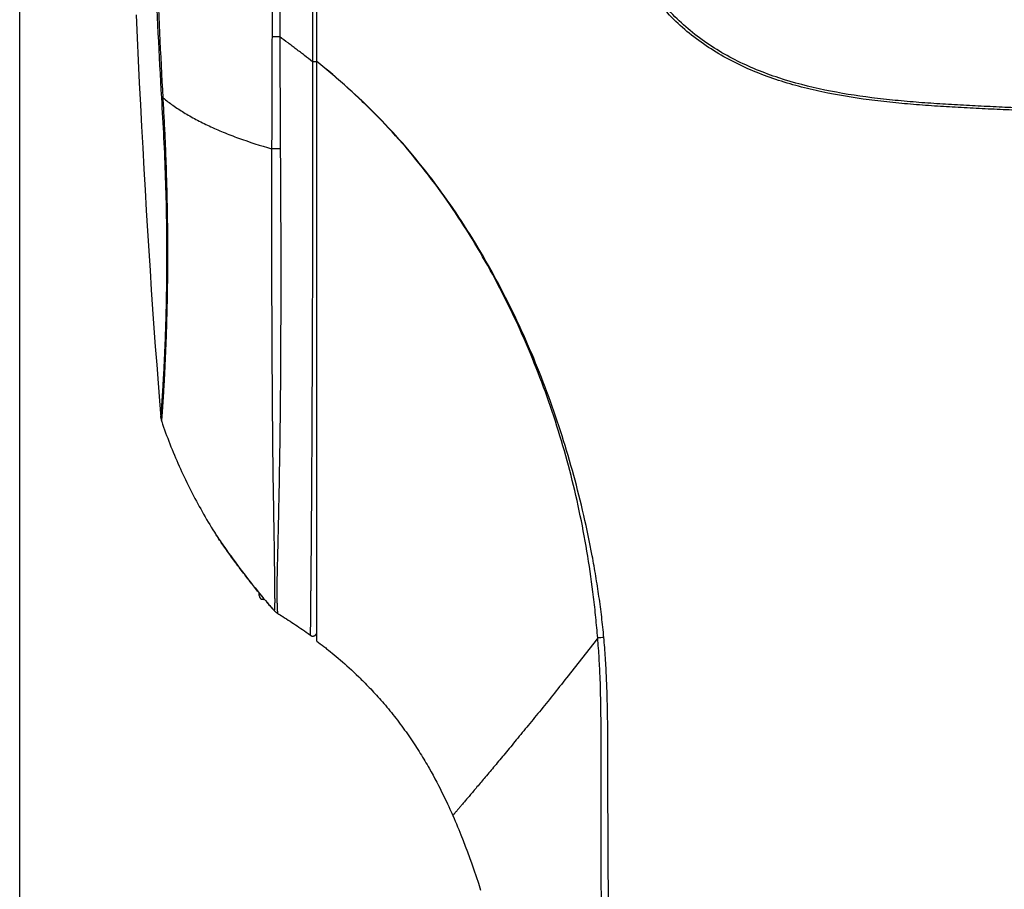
# Model space of a CAD drawing. Header units: millimetres. Extents: x 5828 to 6704, y 123 to 421.
# Tile 217 of 256: x 6445.54 to 6451.51, y 259.56 to 264.83. Entities that reach past the tile are written whole.
import ezdxf

# ---------------------------------------------------------------- set-up
doc = ezdxf.new("R2010")
doc.units = ezdxf.units.MM
doc.layers.add('外形图', color=7, linetype='Continuous')
doc.layers.add('尺寸标注', color=7, linetype='Continuous')
doc.styles.add('微软雅黑', font='msyh.ttc', dxfattribs={"height": 1.5})
doc.dimstyles.new('尺寸标注_1_20比例', dxfattribs={"dimtxt": 1.5, "dimasz": 1.25, "dimexe": 0.5, "dimexo": 0.4, "dimgap": 0.5, "dimtad": 1, "dimdec": 1, "dimlfac": 20, "dimdsep": 46, "dimtxsty": '微软雅黑', "dimcen": 0.09, "dimadec": 0, "dimazin": 0, "dimtp": 0.01, "dimtm": 0.01, "dimtfac": 1, "dimtdec": 1, "dimtofl": 0, "dimtmove": 0, "dimatfit": 3, "dimfxl": 1, "dimtolj": 1, "dimarcsym": 0})

# ---------------------------------------------------------------- blocks, each defined once
blk = doc.blocks.new('*D1095')
at = {"layer": 'Defpoints', "color": 0}
for p in [(6458.6099, 287.4405), (6445.5413, 244.9578), (6458.6099, 244.9009)]:
    blk.add_point(p, dxfattribs=at)
at = {"layer": '尺寸标注', "color": 0, "lineweight": -2}
for p, q in [((6445.5413, 245.3578), (6445.5413, 287.9405)), ((6458.6099, 245.3009), (6458.6099, 287.9405)), ((6446.7913, 287.4405), (6457.3599, 287.4405))]:
    blk.add_line(p, q, dxfattribs=at)
at = {"layer": '尺寸标注', "color": 0}
for points in [[(6446.7913, 287.6488), (6446.7913, 287.2322), (6445.5413, 287.4405)], [(6457.3599, 287.2322), (6457.3599, 287.6488), (6458.6099, 287.4405)]]:
    blk.add_solid(points, dxfattribs=at)
at = {"layer": '尺寸标注', "color": 0, "insert": (6451.8537, 288.7121), "char_height": 1.5, "attachment_point": 5, "style": '微软雅黑'}
blk.add_mtext('\\A1;{\\fAlibaba PuHuiTi 3.0 55 Regular|b0|i0|c134|p18;260}', dxfattribs=at)

msp = doc.modelspace()

# ---------------------------------------------------------------- linework, layer by layer
at = {"layer": '外形图', "linetype": 'ByBlock'}
for p, q in [((6447.3416, 261.0672), (6447.3416, 276.4787)), ((6446.3962, 262.4224), (6446.3963, 262.4218)), ((6446.3963, 262.4218), (6446.3963, 262.4211)), ((6446.3963, 262.4211), (6446.3964, 262.4205)), ((6446.3964, 262.4205), (6446.3965, 262.4198)), ((6446.3965, 262.4198), (6446.3966, 262.4191)), ((6446.3966, 262.4191), (6446.3967, 262.4184)), ((6446.3967, 262.4184), (6446.3968, 262.4176)), ((6446.3968, 262.4176), (6446.3969, 262.4168)), ((6446.3969, 262.4168), (6446.397, 262.4159)), ((6446.7271, 261.7176), (6446.7286, 261.7153)), ((6446.7286, 261.7153), (6446.7309, 261.7118)), ((6446.7309, 261.7118), (6446.7334, 261.708)), ((6446.7334, 261.708), (6446.7368, 261.7027)), ((6446.7368, 261.7027), (6446.7415, 261.6957)), ((6446.7415, 261.6957), (6446.7477, 261.6865)), ((6446.7477, 261.6865), (6446.7546, 261.6763)), ((6446.7546, 261.6763), (6446.7623, 261.665)), ((6446.7623, 261.665), (6446.7723, 261.6506)), ((6446.7723, 261.6506), (6446.7833, 261.6347)), ((6446.7833, 261.6347), (6446.7955, 261.6175)), ((6446.7955, 261.6175), (6446.807, 261.6013)), ((6446.807, 261.6013), (6446.8193, 261.5842)), ((6446.8193, 261.5842), (6446.8324, 261.5662)), ((6446.8324, 261.5662), (6446.8463, 261.5473)), ((6446.8463, 261.5473), (6446.8607, 261.5279)), ((6446.8607, 261.5279), (6446.8755, 261.508)), ((6446.8755, 261.508), (6446.8908, 261.4878)), ((6446.8908, 261.4878), (6446.9062, 261.4677)), ((6446.9062, 261.4677), (6446.9217, 261.4476)), ((6446.9217, 261.4476), (6446.9371, 261.4279)), ((6446.9371, 261.4279), (6446.9522, 261.4087)), ((6446.9522, 261.4087), (6446.9669, 261.3902)), ((6446.9669, 261.3902), (6446.9811, 261.3726)), ((6446.9811, 261.3726), (6446.9945, 261.3561)), ((6446.9916, 261.3443), (6446.9916, 261.3596)), ((6446.9945, 261.3561), (6447.0072, 261.3406)), ((6447.0072, 261.3406), (6447.019, 261.3264)), ((6447.0166, 261.3193), (6447.0166, 261.3292)), ((6447.0249, 261.3193), (6447.0166, 261.3193)), ((6447.019, 261.3264), (6447.0298, 261.3134)), ((6447.0298, 261.3134), (6447.0397, 261.3017)), ((6447.0397, 261.3017), (6447.0487, 261.2912)), ((6447.0487, 261.2912), (6447.0556, 261.2832)), ((6447.0556, 261.2832), (6447.0618, 261.2761)), ((6447.0618, 261.2761), (6447.0664, 261.2708)), ((6447.0664, 261.2708), (6447.0706, 261.266)), ((6447.0706, 261.266), (6447.0737, 261.2626)), ((6447.0737, 261.2626), (6447.0765, 261.2595)), ((6447.0765, 261.2595), (6447.0817, 261.2538)), ((6447.1043, 261.2354), (6447.1116, 261.231)), ((6447.1116, 261.231), (6447.1195, 261.2263)), ((6447.1195, 261.2263), (6447.1272, 261.2215)), ((6447.1272, 261.2215), (6447.1349, 261.2167)), ((6447.1349, 261.2167), (6447.1462, 261.2097)), ((6447.1462, 261.2097), (6447.1573, 261.2026)), ((6447.1573, 261.2026), (6447.1683, 261.1955)), ((6447.1683, 261.1955), (6447.1791, 261.1885)), ((6447.1791, 261.1885), (6447.1899, 261.1813)), ((6447.1899, 261.1813), (6447.2006, 261.1742)), ((6447.2006, 261.1742), (6447.2113, 261.167)), ((6447.2113, 261.167), (6447.222, 261.1597)), ((6447.222, 261.1597), (6447.2327, 261.1523)), ((6447.2327, 261.1523), (6447.2435, 261.1448)), ((6447.2435, 261.1448), (6447.2544, 261.1371)), ((6447.2544, 261.1371), (6447.2654, 261.1293)), ((6447.2654, 261.1293), (6447.2765, 261.1214)), ((6447.2765, 261.1214), (6447.2878, 261.1132)), ((6447.2878, 261.1132), (6447.3018, 261.103)), ((6447.3418, 261.0669), (6447.3509, 261.0601)), ((6447.3509, 261.0601), (6447.3616, 261.0519)), ((6447.3616, 261.0519), (6447.3725, 261.0435)), ((6447.3725, 261.0435), (6447.3835, 261.035)), ((6447.4003, 261.0218), (6447.4117, 261.0128)), ((6447.4117, 261.0128), (6447.4232, 261.0035)), ((6447.4232, 261.0035), (6447.4349, 260.9939)), ((6447.4349, 260.9939), (6447.4468, 260.9841)), ((6447.4468, 260.9841), (6447.4589, 260.974)), ((6447.4589, 260.974), (6447.4713, 260.9636)), ((6447.4713, 260.9636), (6447.4839, 260.9528)), ((6447.4839, 260.9528), (6447.4967, 260.9417)), ((6447.4967, 260.9417), (6447.5098, 260.9301)), ((6447.5098, 260.9301), (6447.5232, 260.9182)), ((6447.5232, 260.9182), (6447.5369, 260.9058)), ((6447.5369, 260.9058), (6447.5509, 260.893)), ((6447.5509, 260.893), (6447.5652, 260.8796)), ((6447.5652, 260.8796), (6447.5799, 260.8656)), ((6448.0211, 260.297), (6448.0332, 260.2754)), ((6448.0332, 260.2754), (6448.045, 260.2542)), ((6448.045, 260.2542), (6448.0562, 260.2333)), ((6448.0562, 260.2333), (6448.0671, 260.2129)), ((6448.0671, 260.2129), (6448.0775, 260.193)), ((6448.0775, 260.193), (6448.0875, 260.1734)), ((6448.0875, 260.1734), (6448.0972, 260.1543)), ((6448.0972, 260.1543), (6448.1064, 260.1357)), ((6448.1064, 260.1357), (6448.1153, 260.1174)), ((6448.1153, 260.1174), (6448.1238, 260.0997)), ((6448.1238, 260.0997), (6448.132, 260.0824)), ((6448.132, 260.0824), (6448.1398, 260.0655)), ((6448.1398, 260.0655), (6448.1473, 260.0492)), ((6448.158, 260.0254), (6448.1647, 260.0104)), ((6448.2141, 259.8929), (6448.2273, 259.8595)), ((6448.2273, 259.8595), (6448.2403, 259.8257)), ((6448.2403, 259.8257), (6448.2534, 259.7912)), ((6448.2534, 259.7912), (6448.2664, 259.7556)), ((6448.2664, 259.7556), (6448.2796, 259.7187)), ((6448.2796, 259.7187), (6448.2929, 259.6805)), ((6448.2929, 259.6805), (6448.3062, 259.6409)), ((6448.3062, 259.6409), (6448.3197, 259.6)), ((6448.3197, 259.6), (6448.3331, 259.558))]:
    msp.add_line(p, q, dxfattribs=at)
for points in [[(6446.247, 264.8638), (6446.2532, 264.7248), (6446.2596, 264.5877), (6446.266, 264.4523), (6446.2727, 264.3187), (6446.2795, 264.187), (6446.2864, 264.057), (6446.2934, 263.9287), (6446.3006, 263.8023), (6446.308, 263.6776), (6446.3154, 263.5547), (6446.323, 263.4335), (6446.3307, 263.314), (6446.3386, 263.1962), (6446.3465, 263.08), (6446.3546, 262.9654), (6446.3628, 262.8525), (6446.3711, 262.7413), (6446.3795, 262.6317), (6446.388, 262.5237), (6446.3962, 262.4224)], [(6446.397, 262.4159), (6446.3971, 262.4155), (6446.3971, 262.415), (6446.3972, 262.4145), (6446.3973, 262.4141), (6446.3974, 262.4136), (6446.3975, 262.413), (6446.3976, 262.4125), (6446.3977, 262.412), (6446.3978, 262.4114), (6446.3979, 262.4108), (6446.398, 262.4102), (6446.3982, 262.4096), (6446.3983, 262.4089), (6446.3985, 262.4082), (6446.3986, 262.4075), (6446.3988, 262.4068), (6446.399, 262.4061), (6446.3992, 262.4053), (6446.3994, 262.4045), (6446.3996, 262.4036), (6446.3999, 262.4028), (6446.4001, 262.4019), (6446.4004, 262.401), (6446.4007, 262.4), (6446.401, 262.399), (6446.4013, 262.3983)], [(6446.4013, 262.3983), (6446.4069, 262.382), (6446.4129, 262.3649), (6446.419, 262.3479), (6446.4252, 262.3308), (6446.4315, 262.3138), (6446.4379, 262.2968), (6446.4444, 262.2799), (6446.451, 262.263), (6446.4577, 262.2461), (6446.4645, 262.2293), (6446.4714, 262.2124), (6446.4784, 262.1957), (6446.4854, 262.1789), (6446.4926, 262.1622), (6446.4998, 262.1456), (6446.5072, 262.1289), (6446.5147, 262.1123), (6446.5222, 262.0958), (6446.5298, 262.0793), (6446.5376, 262.0628), (6446.5454, 262.0464), (6446.5533, 262.03), (6446.5613, 262.0136), (6446.5694, 261.9973), (6446.5776, 261.9811), (6446.5859, 261.9648), (6446.5943, 261.9487), (6446.6027, 261.9325), (6446.6113, 261.9165), (6446.6199, 261.9004), (6446.6287, 261.8845), (6446.6375, 261.8685), (6446.6464, 261.8526), (6446.6555, 261.8368), (6446.6646, 261.821), (6446.6737, 261.8053), (6446.683, 261.7896), (6446.6924, 261.7739), (6446.7018, 261.7583), (6446.7114, 261.7428), (6446.721, 261.7273), (6446.7271, 261.7176)], [(6447.0817, 261.2538), (6447.0823, 261.2531), (6447.0831, 261.2523), (6447.0838, 261.2516), (6447.0846, 261.2508), (6447.0853, 261.25), (6447.0861, 261.2493), (6447.0869, 261.2485), (6447.0878, 261.2477), (6447.0886, 261.247), (6447.0894, 261.2462), (6447.0903, 261.2455), (6447.0912, 261.2447), (6447.0921, 261.244), (6447.093, 261.2432), (6447.094, 261.2425), (6447.0949, 261.2417), (6447.0959, 261.241), (6447.0969, 261.2403), (6447.0979, 261.2396), (6447.0989, 261.2388), (6447.1, 261.2381), (6447.101, 261.2375), (6447.1021, 261.2368), (6447.1032, 261.2361), (6447.1043, 261.2354)], [(6447.3019, 261.1029), (6447.3023, 261.1026), (6447.3027, 261.1024), (6447.3031, 261.1021), (6447.3035, 261.1019), (6447.3039, 261.1016), (6447.3043, 261.1014), (6447.3047, 261.1012), (6447.3051, 261.1009), (6447.3055, 261.1007), (6447.306, 261.1005), (6447.3064, 261.1003), (6447.3068, 261.1001), (6447.3072, 261.1), (6447.3077, 261.0998), (6447.3081, 261.0996), (6447.3086, 261.0995), (6447.309, 261.0993), (6447.3095, 261.0992), (6447.3099, 261.099), (6447.3104, 261.0989), (6447.3108, 261.0988), (6447.3113, 261.0987), (6447.3117, 261.0986), (6447.3122, 261.0985), (6447.3127, 261.0984), (6447.3131, 261.0984), (6447.3136, 261.0983), (6447.3141, 261.0983), (6447.3145, 261.0982), (6447.315, 261.0982), (6447.3155, 261.0981), (6447.3159, 261.0981), (6447.3164, 261.0981), (6447.3169, 261.0981), (6447.3174, 261.0981), (6447.3178, 261.0981), (6447.3183, 261.0982), (6447.3188, 261.0982), (6447.3192, 261.0983), (6447.3197, 261.0983), (6447.3202, 261.0984), (6447.3206, 261.0984), (6447.3211, 261.0985), (6447.3216, 261.0986), (6447.322, 261.0987), (6447.3225, 261.0988), (6447.3229, 261.0989), (6447.3234, 261.099), (6447.3238, 261.0992), (6447.3243, 261.0993), (6447.3247, 261.0995), (6447.3252, 261.0996), (6447.3256, 261.0998), (6447.326, 261.1), (6447.3265, 261.1001), (6447.3269, 261.1003), (6447.3273, 261.1005), (6447.3278, 261.1007), (6447.3282, 261.1009), (6447.3286, 261.1012), (6447.329, 261.1014), (6447.3294, 261.1016), (6447.3298, 261.1019), (6447.3302, 261.1021), (6447.3306, 261.1024), (6447.331, 261.1026), (6447.3314, 261.1029), (6447.3318, 261.1032), (6447.3321, 261.1035), (6447.3325, 261.1038), (6447.3329, 261.1041), (6447.3332, 261.1044), (6447.3336, 261.1047), (6447.3339, 261.105), (6447.3342, 261.1054), (6447.3346, 261.1057), (6447.3349, 261.106), (6447.3352, 261.1064), (6447.3355, 261.1067), (6447.3358, 261.1071), (6447.3361, 261.1075), (6447.3364, 261.1078), (6447.3367, 261.1082), (6447.337, 261.1086), (6447.3373, 261.109), (6447.3375, 261.1094), (6447.3378, 261.1097), (6447.338, 261.1101), (6447.3383, 261.1106), (6447.3385, 261.111), (6447.3387, 261.1114), (6447.3389, 261.1118), (6447.3391, 261.1122), (6447.3393, 261.1126), (6447.3395, 261.1131), (6447.3397, 261.1135), (6447.3399, 261.1139), (6447.3401, 261.1144), (6447.3402, 261.1148), (6447.3404, 261.1153), (6447.3405, 261.1157), (6447.3407, 261.1162), (6447.3408, 261.1166), (6447.3409, 261.1171), (6447.341, 261.1175), (6447.3411, 261.118), (6447.3412, 261.1184), (6447.3413, 261.1189), (6447.3414, 261.1194), (6447.3414, 261.1198), (6447.3415, 261.1203), (6447.3415, 261.1208), (6447.3416, 261.1212), (6447.3416, 261.1217), (6447.3416, 261.1222), (6447.3416, 261.1226), (6447.3416, 261.1231)], [(6447.3835, 261.035), (6447.3947, 261.0263), (6447.4003, 261.0218)], [(6447.5799, 260.8656), (6447.595, 260.8511), (6447.6026, 260.8436), (6447.6104, 260.836), (6447.6183, 260.8282), (6447.6262, 260.8202), (6447.6343, 260.812), (6447.6425, 260.8037), (6447.6507, 260.7952), (6447.659, 260.7865), (6447.6675, 260.7776), (6447.676, 260.7685), (6447.6846, 260.7592), (6447.6933, 260.7498), (6447.7021, 260.7401), (6447.7109, 260.7303), (6447.7199, 260.7203), (6447.7288, 260.7101), (6447.7379, 260.6997), (6447.7469, 260.6892), (6447.7561, 260.6785), (6447.7652, 260.6676), (6447.7743, 260.6566), (6447.7834, 260.6455), (6447.7926, 260.6342), (6447.8017, 260.6228), (6447.8107, 260.6113), (6447.8198, 260.5998), (6447.8288, 260.5881), (6447.8377, 260.5764), (6447.8465, 260.5646), (6447.8553, 260.5527), (6447.864, 260.5408), (6447.8726, 260.5289), (6447.8812, 260.517), (6447.8896, 260.5051), (6447.8979, 260.4931), (6447.9061, 260.4812), (6447.9142, 260.4693), (6447.9222, 260.4574), (6447.93, 260.4456), (6447.9378, 260.4338), (6447.9454, 260.422), (6447.9529, 260.4103), (6447.9603, 260.3986), (6447.9675, 260.387), (6447.9746, 260.3755), (6447.9816, 260.364), (6447.9885, 260.3526), (6447.9953, 260.3413), (6448.0019, 260.3301), (6448.0084, 260.319), (6448.0148, 260.3079), (6448.0211, 260.297)], [(6448.1473, 260.0492), (6448.1545, 260.0332), (6448.158, 260.0254)], [(6448.1648, 260.0103), (6448.1721, 259.9934), (6448.1795, 259.9764), (6448.1866, 259.9596), (6448.1936, 259.9429), (6448.2005, 259.9262), (6448.2073, 259.9096), (6448.2141, 259.8929)]]:
    msp.add_lwpolyline(points, dxfattribs=at)
for centre, radius, start, end in [((6447.0166, 261.3443), 0.025, 180, 270), ((6449.7223, 253.8886), 7.23, 95.102, 95.3964)]:
    msp.add_arc(centre, radius, start, end, dxfattribs=at)
for points, knots in [([(6447.0689, 276.4455), (6447.0689, 276.4259), (6447.0689, 276.3683), (6447.0688, 276.2849), (6447.0684, 276.1909), (6447.0679, 276.0625), (6447.0674, 275.9178), (6447.0672, 275.7573), (6447.067, 275.5678), (6447.0667, 275.307), (6447.0662, 274.9689), (6447.0661, 274.6678), (6447.0665, 274.4139), (6447.0669, 274.2157), (6447.0672, 274.0136), (6447.0669, 273.8432), (6447.0665, 273.7057), (6447.066, 273.5671), (6447.0657, 273.4282), (6447.066, 273.2893), (6447.0665, 273.1851), (6447.067, 273.0811), (6447.0671, 272.9432), (6447.0663, 272.8059), (6447.0667, 272.6689), (6447.0675, 272.5665), (6447.0684, 272.4641), (6447.0689, 272.3617), (6447.0689, 272.2593), (6447.0683, 272.1227), (6447.0674, 271.9861), (6447.067, 271.8495), (6447.0671, 271.713), (6447.0676, 271.5764), (6447.068, 271.4398), (6447.0683, 271.3031), (6447.0682, 271.1323), (6447.0678, 270.9272), (6447.0674, 270.7221), (6447.0673, 270.4485), (6447.0679, 270.1749), (6447.0685, 269.901), (6447.0689, 269.627), (6447.0691, 269.3528), (6447.0691, 269.0785), (6447.0692, 268.8039), (6447.0694, 268.4605), (6447.0697, 268.0479), (6447.0697, 267.635), (6447.0693, 267.2215), (6447.0691, 266.8767), (6447.0691, 266.6006), (6447.0694, 266.3241), (6447.07, 265.9783), (6447.0705, 265.5629), (6447.0703, 265.1471), (6447.0698, 264.8697), (6447.0696, 264.731)], [0, 0, 0, 0, 0.005017, 0.014769, 0.021364, 0.029067, 0.04765, 0.058441, 0.070164, 0.096179, 0.125219, 0.15676, 0.173293, 0.190236, 0.207512, 0.225041, 0.233875, 0.242741, 0.26053, 0.269434, 0.278331, 0.28721, 0.296058, 0.313641, 0.322391, 0.331132, 0.339872, 0.348614, 0.357358, 0.366103, 0.383591, 0.392334, 0.401077, 0.418566, 0.427313, 0.436062, 0.453562, 0.471065, 0.488572, 0.506084, 0.541129, 0.558662, 0.576204, 0.611311, 0.628877, 0.646452, 0.681628, 0.716841, 0.752093, 0.787386, 0.82272, 0.840404, 0.858098, 0.893517, 0.928976, 0.964472, 1, 1, 1, 1]), ([(6447.1184, 276.4627), (6447.1184, 276.4552), (6447.1185, 276.4356), (6447.1187, 276.3781), (6447.119, 276.3023), (6447.1192, 276.2086), (6447.1194, 276.0806), (6447.1197, 275.8906), (6447.1206, 275.6291), (6447.1214, 275.3267), (6447.1218, 274.9889), (6447.1223, 274.6879), (6447.1229, 274.434), (6447.1233, 274.2356), (6447.1236, 274.0333), (6447.1232, 273.828), (6447.1223, 273.6206), (6447.1216, 273.4469), (6447.1216, 273.3076), (6447.1218, 273.2032), (6447.122, 273.0989), (6447.1219, 272.995), (6447.1213, 272.8915), (6447.1206, 272.7884), (6447.1205, 272.6856), (6447.1209, 272.583), (6447.1216, 272.4803), (6447.1221, 272.3777), (6447.122, 272.2751), (6447.1214, 272.1382), (6447.1204, 272.0013), (6447.1198, 271.8644), (6447.1197, 271.7275), (6447.12, 271.5906), (6447.1203, 271.4537), (6447.1205, 271.3168), (6447.1204, 271.1455), (6447.1197, 270.94), (6447.1192, 270.7345), (6447.119, 270.5289), (6447.1191, 270.3232), (6447.1194, 270.0488), (6447.1197, 269.7055), (6447.1195, 269.2933), (6447.1191, 268.8808), (6447.1188, 268.4678), (6447.1185, 268.0544), (6447.1179, 267.6405), (6447.1169, 267.2262), (6447.1162, 266.8806), (6447.1159, 266.6038), (6447.1158, 266.3268), (6447.1161, 265.9801), (6447.1165, 265.5638), (6447.1164, 265.147), (6447.1163, 264.869), (6447.1163, 264.7299)], [0, 0, 0, 0, 0.001908, 0.00501, 0.014723, 0.021288, 0.028955, 0.047455, 0.06988, 0.09581, 0.124774, 0.156259, 0.172773, 0.189703, 0.206972, 0.2245, 0.242204, 0.260003, 0.268914, 0.277819, 0.286708, 0.295567, 0.304389, 0.313173, 0.32193, 0.330677, 0.339421, 0.348168, 0.356918, 0.365669, 0.38317, 0.391919, 0.400668, 0.418169, 0.426922, 0.435676, 0.453188, 0.470704, 0.488224, 0.505748, 0.523279, 0.540816, 0.575915, 0.611044, 0.646207, 0.681405, 0.716641, 0.751915, 0.78723, 0.822588, 0.840283, 0.857989, 0.893434, 0.928919, 0.964443, 1, 1, 1, 1]), ([(6447.315, 276.476), (6447.315, 276.456), (6447.315, 276.3971), (6447.3151, 276.2814), (6447.3151, 276.1119), (6447.3152, 275.7884), (6447.3152, 275.2811), (6447.3153, 274.5766), (6447.3153, 273.9242), (6447.3153, 273.4419), (6447.3153, 273.1605), (6447.3153, 272.8809), (6447.3152, 272.5332), (6447.3152, 272.117), (6447.3152, 271.7011), (6447.3151, 271.1462), (6447.315, 270.4521), (6447.3149, 269.3391), (6447.3148, 267.9437), (6447.3146, 266.2637), (6447.3146, 265.1411), (6447.3146, 264.5786)], [0, 0, 0, 0, 0.005054, 0.014844, 0.029176, 0.047796, 0.096414, 0.157092, 0.22544, 0.260921, 0.278704, 0.2964, 0.331428, 0.36638, 0.401334, 0.436301, 0.506289, 0.576374, 0.716945, 0.858146, 1, 1, 1, 1]), ([(6446.4018, 264.3605), (6446.3869, 264.6213), (6446.3673, 265.0126), (6446.3459, 265.5344), (6446.3274, 266.0557), (6446.3093, 266.7067), (6446.2955, 267.487), (6446.2901, 268.1362), (6446.2892, 268.6548), (6446.2904, 269.172), (6446.2949, 269.6885), (6446.3035, 270.2041), (6446.312, 270.5897), (6446.3226, 270.9746), (6446.3331, 271.2949), (6446.3428, 271.5507), (6446.3507, 271.7422), (6446.3594, 271.9334), (6446.3685, 272.1244), (6446.3781, 272.3154), (6446.3867, 272.4743), (6446.3941, 272.6012), (6446.3999, 272.6962), (6446.4059, 272.7912), (6446.4118, 272.8866), (6446.4172, 272.9826), (6446.4219, 273.0793), (6446.4258, 273.1766), (6446.4301, 273.307), (6446.4337, 273.47), (6446.4354, 273.6647), (6446.4343, 273.8572), (6446.4295, 274.1048), (6446.4207, 274.3443), (6446.4085, 274.5739), (6446.3985, 274.733), (6446.3879, 274.8814), (6446.3771, 275.0181), (6446.3665, 275.1422), (6446.3566, 275.2527), (6446.3489, 275.336), (6446.3434, 275.3952), (6446.3398, 275.4338), (6446.3365, 275.4684), (6446.3337, 275.499), (6446.3313, 275.5255), (6446.3293, 275.5479), (6446.3279, 275.5662), (6446.327, 275.5788), (6446.3265, 275.5867), (6446.3263, 275.5911), (6446.3262, 275.5945), (6446.3263, 275.5963), (6446.3263, 275.5971)], [0, 0, 0, 0, 0.069696, 0.104517, 0.139319, 0.20885, 0.278253, 0.3475, 0.382064, 0.416588, 0.485494, 0.519856, 0.554152, 0.588391, 0.622576, 0.63964, 0.656677, 0.673692, 0.6907, 0.707709, 0.724694, 0.733164, 0.74162, 0.750078, 0.758566, 0.767114, 0.775727, 0.784393, 0.793093, 0.810525, 0.827889, 0.845047, 0.86186, 0.893954, 0.908994, 0.923201, 0.936467, 0.948691, 0.95979, 0.969685, 0.978296, 0.982095, 0.985544, 0.988638, 0.991373, 0.993743, 0.995744, 0.997373, 0.998626, 0.999112, 0.999502, 0.999799, 1, 1, 1, 1]), ([(6446.4104, 264.3603), (6446.396, 264.6231), (6446.3771, 265.0175), (6446.3563, 265.5433), (6446.3382, 266.0686), (6446.3205, 266.7247), (6446.3067, 267.5111), (6446.3012, 268.1654), (6446.3001, 268.6881), (6446.3012, 269.2095), (6446.3055, 269.7301), (6446.314, 270.2498), (6446.3224, 270.6386), (6446.3312, 270.9621), (6446.3393, 271.2205), (6446.346, 271.4141), (6446.3533, 271.6073), (6446.3613, 271.8003), (6446.37, 271.9931), (6446.3791, 272.1858), (6446.3887, 272.3783), (6446.3974, 272.5385), (6446.405, 272.6664), (6446.4109, 272.7622), (6446.4167, 272.8584), (6446.422, 272.9551), (6446.4268, 273.0524), (6446.4321, 273.1833), (6446.437, 273.3476), (6446.4404, 273.5445), (6446.4413, 273.8032), (6446.4372, 274.0572), (6446.429, 274.3045), (6446.4213, 274.4803), (6446.4125, 274.6477), (6446.4028, 274.8055), (6446.3927, 274.9523), (6446.3825, 275.0871), (6446.3727, 275.209), (6446.3649, 275.302), (6446.3591, 275.3692), (6446.3552, 275.414), (6446.3517, 275.4549), (6446.3485, 275.4917), (6446.3456, 275.5246), (6446.3432, 275.5533), (6446.3415, 275.5746), (6446.3404, 275.5895), (6446.3397, 275.5992), (6446.3391, 275.6078), (6446.3386, 275.6153), (6446.3382, 275.6217), (6446.338, 275.6271), (6446.3378, 275.6314), (6446.3378, 275.6344), (6446.3378, 275.6362), (6446.3379, 275.6371), (6446.338, 275.6378), (6446.3381, 275.6381), (6446.3381, 275.6382)], [0, 0, 0, 0, 0.069978, 0.104941, 0.139884, 0.209701, 0.279394, 0.348935, 0.383648, 0.418322, 0.48753, 0.522043, 0.556491, 0.590884, 0.608062, 0.625223, 0.642362, 0.659474, 0.676569, 0.693662, 0.710752, 0.727802, 0.736305, 0.744805, 0.753328, 0.761905, 0.770545, 0.779242, 0.796725, 0.814222, 0.831604, 0.865483, 0.881735, 0.897369, 0.912265, 0.926304, 0.939376, 0.951384, 0.962243, 0.97187, 0.976195, 0.980181, 0.983819, 0.9871, 0.99002, 0.992573, 0.994756, 0.995706, 0.996563, 0.997326, 0.997994, 0.998566, 0.999044, 0.999426, 0.999713, 0.99982, 0.999903, 0.999963, 1, 1, 1, 1]), ([(6453.5766, 264.2109), (6453.4802, 264.2143), (6453.2873, 264.221), (6452.998, 264.2307), (6452.7086, 264.2405), (6452.4193, 264.2509), (6452.1301, 264.2621), (6451.889, 264.2718), (6451.6962, 264.2798), (6451.5516, 264.286), (6451.407, 264.2926), (6451.2624, 264.2998), (6451.1179, 264.3083), (6450.9735, 264.3185), (6450.8293, 264.3314), (6450.6376, 264.3532), (6450.4469, 264.3842), (6450.2591, 264.4289), (6450.1203, 264.4705), (6449.9846, 264.5212), (6449.8532, 264.5823), (6449.7277, 264.6547), (6449.6096, 264.7388), (6449.5007, 264.8345), (6449.4021, 264.9407), (6449.3145, 265.056), (6449.238, 265.1789), (6449.1722, 265.3078), (6449.1163, 265.4411), (6449.0687, 265.5775), (6449.0281, 265.716), (6448.9931, 265.856), (6448.9626, 265.9969), (6448.9363, 266.1386), (6448.9061, 266.3283), (6448.8771, 266.5664), (6448.8536, 266.8531), (6448.841, 267.0923), (6448.8341, 267.2837), (6448.8303, 267.4272), (6448.8279, 267.5706), (6448.8269, 267.714), (6448.827, 267.8573), (6448.8275, 267.9767), (6448.8279, 268.0722), (6448.8283, 268.1438), (6448.8291, 268.2154), (6448.8303, 268.287), (6448.8315, 268.3585), (6448.8323, 268.4301), (6448.8324, 268.4897), (6448.8327, 268.5374), (6448.8332, 268.5731), (6448.834, 268.6089), (6448.8346, 268.6446), (6448.8348, 268.6803), (6448.8342, 268.7161), (6448.8325, 268.7518), (6448.83, 268.7875), (6448.827, 268.8231), (6448.824, 268.8587), (6448.8214, 268.8944), (6448.8185, 268.9419), (6448.8164, 268.9895), (6448.8144, 269.0371), (6448.8124, 269.0847), (6448.8099, 269.1442), (6448.8073, 269.2155), (6448.8053, 269.2869), (6448.8038, 269.3583), (6448.8024, 269.4534), (6448.8014, 269.5486), (6448.8009, 269.6437), (6448.8008, 269.6913), (6448.8008, 269.715)], [0, 0, 0, 0, 0.031385, 0.062769, 0.094154, 0.125538, 0.156921, 0.188305, 0.203997, 0.219688, 0.23538, 0.251071, 0.266763, 0.282454, 0.298146, 0.313838, 0.345215, 0.360908, 0.3766, 0.392292, 0.407984, 0.423674, 0.439363, 0.455049, 0.470732, 0.486411, 0.502084, 0.517751, 0.53341, 0.549063, 0.564708, 0.580346, 0.595977, 0.6116, 0.627215, 0.658423, 0.689602, 0.720754, 0.736319, 0.751878, 0.76743, 0.782976, 0.798514, 0.814047, 0.82181, 0.829572, 0.837333, 0.845092, 0.852849, 0.860605, 0.868359, 0.872236, 0.876112, 0.879988, 0.883864, 0.887739, 0.891614, 0.89549, 0.899366, 0.903242, 0.907117, 0.910992, 0.914867, 0.922614, 0.926487, 0.930359, 0.938103, 0.945846, 0.953586, 0.961325, 0.969063, 0.984534, 0.992268, 1, 1, 1, 1]), ([(6453.5766, 264.2263), (6453.4808, 264.2297), (6453.289, 264.2363), (6453.0013, 264.2458), (6452.7136, 264.2555), (6452.4259, 264.2658), (6452.1383, 264.2768), (6451.8507, 264.2883), (6451.611, 264.2983), (6451.4193, 264.3069), (6451.2756, 264.314), (6451.1319, 264.3222), (6450.9883, 264.3322), (6450.8449, 264.3446), (6450.6542, 264.3657), (6450.4171, 264.4033), (6450.1843, 264.4632), (6450.004, 264.5293), (6449.873, 264.5892), (6449.7476, 264.6603), (6449.6297, 264.7432), (6449.521, 264.8378), (6449.4226, 264.9431), (6449.3354, 265.0578), (6449.2593, 265.18), (6449.1941, 265.3083), (6449.1387, 265.441), (6449.0918, 265.5768), (6449.0517, 265.7147), (6449.0171, 265.8541), (6448.9871, 265.9943), (6448.9611, 266.1354), (6448.9313, 266.3241), (6448.9026, 266.5611), (6448.8794, 266.8463), (6448.8669, 267.0843), (6448.86, 267.2747), (6448.8562, 267.4174), (6448.8538, 267.5601), (6448.8526, 267.7028), (6448.8528, 267.8454), (6448.8532, 267.9641), (6448.8536, 268.0591), (6448.854, 268.1304), (6448.8548, 268.2016), (6448.8558, 268.2727), (6448.8571, 268.3439), (6448.8578, 268.4032), (6448.8581, 268.4506), (6448.8582, 268.4862), (6448.8584, 268.5218), (6448.8588, 268.5573), (6448.8594, 268.5929), (6448.8604, 268.6403), (6448.8609, 268.6877), (6448.8595, 268.7351), (6448.8568, 268.7824), (6448.8527, 268.8296), (6448.8488, 268.8769), (6448.8455, 268.9241), (6448.8432, 268.9715), (6448.8412, 269.0188), (6448.8393, 269.0661), (6448.8367, 269.1253), (6448.8339, 269.1962), (6448.8317, 269.2672), (6448.8301, 269.3382), (6448.829, 269.4091), (6448.8281, 269.4801), (6448.8274, 269.551), (6448.8268, 269.622), (6448.8267, 269.6692), (6448.8267, 269.6929)], [0, 0, 0, 0, 0.031378, 0.062756, 0.094134, 0.125512, 0.156889, 0.188266, 0.219643, 0.235331, 0.251019, 0.266707, 0.282396, 0.298084, 0.313773, 0.345144, 0.376509, 0.392198, 0.407886, 0.423573, 0.439259, 0.454943, 0.470624, 0.486302, 0.501976, 0.517646, 0.533309, 0.548967, 0.564617, 0.580261, 0.595897, 0.611527, 0.627149, 0.65837, 0.689562, 0.720726, 0.736297, 0.751862, 0.767419, 0.782969, 0.798512, 0.814048, 0.821813, 0.829577, 0.837339, 0.845099, 0.852858, 0.860614, 0.864492, 0.86837, 0.872247, 0.876124, 0.880001, 0.883876, 0.891626, 0.895501, 0.899376, 0.907127, 0.911002, 0.914876, 0.922623, 0.926495, 0.930368, 0.938111, 0.945853, 0.953593, 0.961331, 0.969068, 0.976803, 0.984537, 0.992269, 1, 1, 1, 1]), ([(6447.0696, 264.731), (6447.0692, 264.6744), (6447.069, 264.5613), (6447.0689, 264.4198), (6447.0686, 264.3066), (6447.068, 264.1934), (6447.0675, 264.1085), (6447.0673, 264.0519)], [0, 0, 0, 0, 0.249904, 0.499897, 0.624908, 0.749926, 1, 1, 1, 1]), ([(6447.1161, 264.7301), (6447.114, 264.7301), (6447.1099, 264.7301), (6447.1019, 264.7303), (6447.0939, 264.7305), (6447.0861, 264.7308), (6447.0804, 264.7309), (6447.075, 264.731), (6447.0714, 264.7313), (6447.0696, 264.7314)], [0, 0, 0, 0, 0.132831, 0.264431, 0.521865, 0.6467, 0.768278, 0.886151, 1, 1, 1, 1]), ([(6447.1161, 264.7301), (6447.1163, 264.6735), (6447.1171, 264.5604), (6447.1181, 264.4189), (6447.1186, 264.3058), (6447.1189, 264.1926), (6447.1192, 264.1077), (6447.1196, 264.0511)], [0, 0, 0, 0, 0.249905, 0.499896, 0.624907, 0.749925, 1, 1, 1, 1]), ([(6447.3146, 264.5786), (6447.2984, 264.5916), (6447.2741, 264.6111), (6447.2413, 264.6367), (6447.2166, 264.6557), (6447.1917, 264.6745), (6447.1584, 264.6994), (6447.1332, 264.7178), (6447.1163, 264.7299)], [0, 0, 0, 0, 0.250019, 0.375022, 0.500023, 0.625023, 0.750022, 1, 1, 1, 1]), ([(6447.3143, 264.5788), (6447.3144, 264.5064), (6447.3147, 264.3616), (6447.3149, 264.1443), (6447.3152, 263.9633), (6447.3155, 263.8185), (6447.3156, 263.7279), (6447.3155, 263.6555), (6447.3153, 263.5831), (6447.3151, 263.4926), (6447.3146, 263.384), (6447.3142, 263.2754), (6447.3139, 263.1667), (6447.3134, 263.0219), (6447.3128, 262.8409), (6447.3119, 262.6236), (6447.3111, 262.4426), (6447.3104, 262.2978), (6447.3099, 262.1891), (6447.3092, 262.0805), (6447.3086, 261.9719), (6447.3079, 261.8633), (6447.3072, 261.7728), (6447.3067, 261.7004), (6447.3062, 261.6461), (6447.3058, 261.5917), (6447.3053, 261.5374), (6447.3048, 261.4831), (6447.3043, 261.4288), (6447.3039, 261.3836), (6447.3035, 261.3474), (6447.3033, 261.3202), (6447.303, 261.293), (6447.3027, 261.2659), (6447.3025, 261.2433), (6447.3023, 261.2252), (6447.3022, 261.2116), (6447.3021, 261.198), (6447.302, 261.1844), (6447.3019, 261.1709), (6447.3018, 261.1595), (6447.3017, 261.1505), (6447.3017, 261.1437), (6447.3016, 261.1369), (6447.3016, 261.1301), (6447.3016, 261.1245), (6447.3016, 261.1199), (6447.3016, 261.1165), (6447.3016, 261.1137), (6447.3016, 261.1114), (6447.3016, 261.1098), (6447.3016, 261.1081), (6447.3016, 261.1066), (6447.3017, 261.1055), (6447.3017, 261.1047), (6447.3017, 261.104), (6447.3018, 261.1034), (6447.3018, 261.1031), (6447.3018, 261.103)], [0, 0, 0, 0, 0.0625, 0.125, 0.1875, 0.21875, 0.25, 0.265625, 0.28125, 0.3125, 0.34375, 0.375, 0.40625, 0.4375, 0.5, 0.5625, 0.625, 0.65625, 0.6875, 0.71875, 0.75, 0.78125, 0.8125, 0.828125, 0.84375, 0.859375, 0.875, 0.890625, 0.90625, 0.921875, 0.929688, 0.9375, 0.945313, 0.953125, 0.960938, 0.964844, 0.96875, 0.972657, 0.976563, 0.980469, 0.984375, 0.986329, 0.988282, 0.990235, 0.992188, 0.994141, 0.995118, 0.996094, 0.997071, 0.997559, 0.998047, 0.998536, 0.999024, 0.999268, 0.999512, 0.999756, 0.999878, 1, 1, 1, 1]), ([(6447.3416, 264.5797), (6447.3416, 264.5796), (6447.3414, 264.5794), (6447.341, 264.5793), (6447.3404, 264.5791), (6447.339, 264.5788), (6447.3366, 264.5786), (6447.3332, 264.5783), (6447.3291, 264.5781), (6447.3244, 264.578), (6447.3203, 264.578), (6447.3169, 264.578), (6447.3151, 264.578), (6447.3143, 264.5779)], [0, 0, 0, 0, 0.00829, 0.024391, 0.049522, 0.083722, 0.178141, 0.30399, 0.455982, 0.627638, 0.811606, 0.905757, 1, 1, 1, 1]), ([(6449.0793, 261.09), (6449.0756, 261.1315), (6449.0669, 261.2144), (6449.0506, 261.3384), (6449.0313, 261.462), (6449.0021, 261.6262), (6448.9594, 261.8303), (6448.8986, 262.0729), (6448.828, 262.3129), (6448.7204, 262.6286), (6448.592, 262.937), (6448.4427, 263.2352), (6448.32, 263.4533), (6448.1862, 263.6647), (6448.0408, 263.8684), (6447.8836, 264.063), (6447.7142, 264.2473), (6447.5334, 264.4203), (6447.4064, 264.5284), (6447.3416, 264.581)], [0, 0, 0, 0, 0.031253, 0.062505, 0.093758, 0.125012, 0.187515, 0.250019, 0.312522, 0.375026, 0.500003, 0.562507, 0.625009, 0.68751, 0.75001, 0.812508, 0.875005, 0.937501, 1, 1, 1, 1]), ([(6449.0423, 261.0866), (6449.0389, 261.128), (6449.0313, 261.2109), (6449.013, 261.3763), (6448.984, 261.5823), (6448.9387, 261.8279), (6448.8827, 262.0712), (6448.8156, 262.3117), (6448.7115, 262.6279), (6448.5853, 262.9365), (6448.4375, 263.2348), (6448.3157, 263.4528), (6448.1827, 263.6642), (6448.0381, 263.8678), (6447.8816, 264.0624), (6447.741, 264.216), (6447.6228, 264.3332), (6447.5315, 264.4183), (6447.4378, 264.5008), (6447.3739, 264.5541), (6447.3416, 264.5804)], [0, 0, 0, 0, 0.031252, 0.062501, 0.124993, 0.187491, 0.249991, 0.312494, 0.374998, 0.499975, 0.56248, 0.624985, 0.687488, 0.749989, 0.812489, 0.874988, 0.906241, 0.937494, 0.968747, 1, 1, 1, 1]), ([(6446.3963, 262.4226), (6446.3964, 262.4229), (6446.3964, 262.4236), (6446.3966, 262.4248), (6446.3967, 262.4264), (6446.3969, 262.4283), (6446.3972, 262.4308), (6446.3975, 262.4339), (6446.3978, 262.4377), (6446.3981, 262.4415), (6446.3985, 262.4465), (6446.399, 262.4528), (6446.3996, 262.4604), (6446.4004, 262.4704), (6446.4014, 262.483), (6446.4025, 262.4981), (6446.4035, 262.5132), (6446.4046, 262.5284), (6446.406, 262.5485), (6446.4076, 262.5737), (6446.4095, 262.604), (6446.4113, 262.6342), (6446.4136, 262.6746), (6446.4163, 262.725), (6446.4193, 262.7855), (6446.4219, 262.8461), (6446.4243, 262.9066), (6446.4264, 262.9672), (6446.4288, 263.048), (6446.4311, 263.149), (6446.4328, 263.2702), (6446.4335, 263.3914), (6446.4331, 263.5126), (6446.4311, 263.6742), (6446.426, 263.8762), (6446.416, 264.1185), (6446.4064, 264.2798), (6446.4018, 264.3605)], [0, 0, 0, 0, 0.000488, 0.000976, 0.001953, 0.00293, 0.003906, 0.005859, 0.007812, 0.009766, 0.011719, 0.015625, 0.019531, 0.023437, 0.03125, 0.039063, 0.046875, 0.054688, 0.0625, 0.078125, 0.09375, 0.109375, 0.125, 0.156251, 0.187501, 0.218751, 0.250001, 0.281251, 0.312501, 0.375001, 0.437501, 0.500001, 0.562501, 0.625002, 0.750001, 0.875, 1, 1, 1, 1]), ([(6446.4013, 262.3983), (6446.4014, 262.3985), (6446.4014, 262.3988), (6446.4015, 262.3993), (6446.4015, 262.3997), (6446.4016, 262.4004), (6446.4017, 262.4012), (6446.4018, 262.4021), (6446.4019, 262.4031), (6446.402, 262.4043), (6446.4021, 262.4059), (6446.4023, 262.4079), (6446.4025, 262.4104), (6446.4028, 262.4136), (6446.4031, 262.4174), (6446.4034, 262.4212), (6446.4037, 262.425), (6446.4041, 262.4301), (6446.4046, 262.4365), (6446.4052, 262.4442), (6446.4057, 262.4518), (6446.4065, 262.462), (6446.4074, 262.4748), (6446.4085, 262.4901), (6446.4095, 262.5054), (6446.4105, 262.5207), (6446.4115, 262.536), (6446.4128, 262.5564), (6446.4144, 262.5819), (6446.4162, 262.6125), (6446.4179, 262.6432), (6446.4196, 262.6738), (6446.4217, 262.7147), (6446.4242, 262.7657), (6446.4268, 262.827), (6446.4292, 262.8883), (6446.4313, 262.9497), (6446.4332, 263.011), (6446.4347, 263.0723), (6446.4365, 263.1541), (6446.438, 263.2564), (6446.4389, 263.3791), (6446.4387, 263.5018), (6446.4375, 263.6245), (6446.4353, 263.7472), (6446.4321, 263.8699), (6446.4281, 263.9925), (6446.4231, 264.1152), (6446.4171, 264.2377), (6446.4126, 264.3194), (6446.4104, 264.3603)], [0, 0, 0, 0, 0.000243, 0.000487, 0.000731, 0.000975, 0.001463, 0.001952, 0.00244, 0.002928, 0.003905, 0.004881, 0.005858, 0.007811, 0.009764, 0.011717, 0.013671, 0.015624, 0.01953, 0.023436, 0.027342, 0.031249, 0.039061, 0.046874, 0.054686, 0.062499, 0.070311, 0.078124, 0.093749, 0.109374, 0.124999, 0.140624, 0.156249, 0.187499, 0.218749, 0.249999, 0.281249, 0.312499, 0.343749, 0.375, 0.4375, 0.5, 0.5625, 0.625, 0.6875, 0.75, 0.8125, 0.875, 0.9375, 1, 1, 1, 1]), ([(6446.4018, 264.3605), (6446.4029, 264.3604), (6446.4058, 264.3603), (6446.4086, 264.3602), (6446.4104, 264.3603)], [0, 0, 0, 0, 0.379464, 1, 1, 1, 1]), ([(6446.4104, 264.3603), (6446.4294, 264.3445), (6446.4702, 264.3136), (6446.5365, 264.2703), (6446.6097, 264.2287), (6446.6895, 264.1889), (6446.7757, 264.1511), (6446.9012, 264.1024), (6446.9997, 264.071), (6447.0673, 264.0519)], [0, 0, 0, 0, 0.101484, 0.209829, 0.32508, 0.44718, 0.57598, 0.711258, 1, 1, 1, 1]), ([(6447.0673, 264.0519), (6447.0672, 264.0227), (6447.0672, 263.9644), (6447.0668, 263.8915), (6447.0666, 263.8332), (6447.0665, 263.7894), (6447.0664, 263.7457), (6447.0663, 263.7019), (6447.0662, 263.6582), (6447.0662, 263.6145), (6447.0664, 263.5707), (6447.0666, 263.5124), (6447.0667, 263.4395), (6447.0667, 263.352), (6447.0668, 263.2645), (6447.0671, 263.177), (6447.0676, 263.0895), (6447.0681, 262.9729), (6447.0685, 262.8562), (6447.0691, 262.7396), (6447.0699, 262.623), (6447.071, 262.4771), (6447.0722, 262.3313), (6447.0733, 262.2147), (6447.0743, 262.1272), (6447.0755, 262.0397), (6447.0769, 261.9523), (6447.0784, 261.8648), (6447.0797, 261.7919), (6447.0807, 261.7336), (6447.0814, 261.6898), (6447.0821, 261.6461), (6447.0827, 261.6024), (6447.0832, 261.5586), (6447.0838, 261.5149), (6447.0842, 261.4784), (6447.0845, 261.4493), (6447.0847, 261.4274), (6447.0849, 261.4055), (6447.0851, 261.3837), (6447.0854, 261.3618), (6447.0856, 261.3436), (6447.0857, 261.329), (6447.0857, 261.3181), (6447.0858, 261.3071), (6447.0857, 261.2962), (6447.0856, 261.2871), (6447.0854, 261.2798), (6447.0853, 261.2743), (6447.085, 261.2698), (6447.0848, 261.2661), (6447.0846, 261.2639), (6447.0844, 261.262), (6447.0843, 261.2607), (6447.0841, 261.2593), (6447.0839, 261.258), (6447.0837, 261.2569), (6447.0835, 261.256), (6447.0833, 261.2553), (6447.0831, 261.2547), (6447.0828, 261.2541), (6447.0826, 261.2538), (6447.0823, 261.2535), (6447.0819, 261.2536), (6447.0817, 261.2537), (6447.0817, 261.2538)], [0, 0, 0, 0, 0.03125, 0.0625, 0.078125, 0.09375, 0.109375, 0.125, 0.140625, 0.156251, 0.171876, 0.187501, 0.218751, 0.250001, 0.281251, 0.312501, 0.343751, 0.375001, 0.437501, 0.468752, 0.500002, 0.562502, 0.625002, 0.656252, 0.687502, 0.718752, 0.750003, 0.781253, 0.812503, 0.828128, 0.843753, 0.859378, 0.875003, 0.890628, 0.906253, 0.921878, 0.929691, 0.937503, 0.945316, 0.953128, 0.960941, 0.968753, 0.97266, 0.976566, 0.980472, 0.984378, 0.988285, 0.990238, 0.992191, 0.994144, 0.99512, 0.996097, 0.996585, 0.997074, 0.997562, 0.99805, 0.998538, 0.998783, 0.999027, 0.999271, 0.999515, 0.999637, 0.999758, 0.999878, 1, 1, 1, 1]), ([(6447.1196, 264.0511), (6447.115, 264.0511), (6447.0976, 264.0512), (6447.0801, 264.0515), (6447.0673, 264.0519)], [0, 0, 0, 0, 0.265384, 1, 1, 1, 1]), ([(6447.1196, 264.0511), (6447.1199, 264.0217), (6447.1204, 263.963), (6447.1209, 263.8897), (6447.1214, 263.831), (6447.1216, 263.787), (6447.1218, 263.743), (6447.1217, 263.699), (6447.1218, 263.655), (6447.122, 263.611), (6447.1222, 263.567), (6447.1223, 263.5083), (6447.1222, 263.435), (6447.1221, 263.347), (6447.1221, 263.259), (6447.1222, 263.171), (6447.1222, 263.083), (6447.1221, 262.995), (6447.1218, 262.9069), (6447.1214, 262.8189), (6447.1209, 262.7309), (6447.1202, 262.6136), (6447.1193, 262.4962), (6447.118, 262.3789), (6447.1168, 262.2909), (6447.1154, 262.2029), (6447.1139, 262.1149), (6447.1124, 262.0269), (6447.1108, 261.9389), (6447.109, 261.8509), (6447.1074, 261.7776), (6447.1061, 261.719), (6447.105, 261.675), (6447.1039, 261.631), (6447.1028, 261.587), (6447.1016, 261.543), (6447.1006, 261.499), (6447.0999, 261.4623), (6447.0994, 261.433), (6447.0991, 261.411), (6447.0989, 261.389), (6447.0989, 261.367), (6447.099, 261.3487), (6447.0991, 261.334), (6447.0993, 261.323), (6447.0995, 261.312), (6447.0997, 261.301), (6447.1, 261.29), (6447.1003, 261.2808), (6447.1006, 261.2735), (6447.1009, 261.268), (6447.1011, 261.2625), (6447.1014, 261.257), (6447.1017, 261.2525), (6447.102, 261.2488), (6447.1022, 261.2461), (6447.1025, 261.2433), (6447.1027, 261.241), (6447.103, 261.2392), (6447.1033, 261.2379), (6447.1035, 261.2368), (6447.1039, 261.2359), (6447.1041, 261.2355), (6447.1043, 261.2354)], [0, 0, 0, 0, 0.03125, 0.0625, 0.078125, 0.09375, 0.109375, 0.125, 0.140625, 0.15625, 0.171875, 0.187501, 0.218751, 0.250001, 0.281251, 0.312501, 0.343751, 0.375001, 0.406251, 0.437501, 0.468751, 0.500001, 0.562502, 0.593752, 0.625002, 0.656252, 0.687502, 0.718752, 0.750002, 0.781252, 0.812502, 0.828127, 0.843752, 0.859377, 0.875002, 0.890627, 0.906252, 0.921877, 0.92969, 0.937503, 0.945315, 0.953128, 0.96094, 0.964846, 0.968753, 0.972659, 0.976565, 0.980471, 0.984378, 0.986331, 0.988284, 0.990237, 0.99219, 0.994143, 0.99512, 0.996096, 0.997073, 0.998049, 0.998538, 0.999026, 0.999514, 0.999758, 1, 1, 1, 1]), ([(6446.8974, 261.4792), (6446.8792, 261.5031), (6446.8441, 261.5499), (6446.8023, 261.6077), (6446.7722, 261.6506), (6446.7534, 261.678), (6446.7383, 261.7004), (6446.7296, 261.7137), (6446.7261, 261.7193)], [0, 0, 0, 0, 0.306115, 0.594848, 0.724681, 0.839107, 0.932781, 1, 1, 1, 1]), ([(6447.0777, 261.2582), (6447.0731, 261.2632), (6447.0624, 261.2753), (6447.0448, 261.2957), (6447.0239, 261.3204), (6446.9919, 261.359), (6446.9492, 261.4121), (6446.915, 261.4562), (6446.8975, 261.4791)], [0, 0, 0, 0, 0.072356, 0.16885, 0.283755, 0.41236, 0.696664, 1, 1, 1, 1]), ([(6449.0423, 261.0866), (6448.9836, 261.0102), (6448.8965, 260.8985), (6448.7814, 260.7541), (6448.7005, 260.6537), (6448.6235, 260.5591), (6448.5509, 260.4707), (6448.4831, 260.3888), (6448.4206, 260.3137), (6448.3638, 260.246), (6448.3205, 260.1945), (6448.2891, 260.1574), (6448.2682, 260.1327), (6448.2492, 260.1102), (6448.232, 260.0899), (6448.2167, 260.0718), (6448.2032, 260.056), (6448.1933, 260.0443), (6448.1863, 260.036), (6448.1818, 260.0307), (6448.1778, 260.026), (6448.1744, 260.022), (6448.1714, 260.0185), (6448.1691, 260.0157), (6448.1674, 260.0137), (6448.1663, 260.0124), (6448.1657, 260.0117), (6448.1653, 260.0111), (6448.1649, 260.0107), (6448.1647, 260.0104), (6448.1646, 260.0103), (6448.1646, 260.0103)], [0, 0, 0, 0, 0.208112, 0.305872, 0.398869, 0.48674, 0.569178, 0.645871, 0.716419, 0.780229, 0.836655, 0.861947, 0.885219, 0.90644, 0.925593, 0.942658, 0.957611, 0.9704, 0.975964, 0.980963, 0.985391, 0.989239, 0.9925, 0.995168, 0.997247, 0.998068, 0.998743, 0.999273, 0.999658, 0.999901, 1, 1, 1, 1]), ([(6449.2725, 245.4693), (6449.2703, 245.5515), (6449.266, 245.7154), (6449.2597, 245.9601), (6449.2534, 246.2025), (6449.2472, 246.4428), (6449.2414, 246.6821), (6449.2358, 246.9212), (6449.23, 247.1604), (6449.2224, 247.4796), (6449.2135, 247.8789), (6449.2029, 248.3585), (6449.1926, 248.8388), (6449.1827, 249.3199), (6449.1733, 249.8015), (6449.1641, 250.284), (6449.1553, 250.7674), (6449.1441, 251.4137), (6449.131, 252.2242), (6449.1192, 253.0364), (6449.1106, 253.6882), (6449.1046, 254.1784), (6449.0989, 254.6693), (6449.0935, 255.1609), (6449.0885, 255.653), (6449.0839, 256.1455), (6449.0799, 256.6385), (6449.0764, 257.1318), (6449.0732, 257.6255), (6449.07, 258.1195), (6449.0677, 258.5313), (6449.0664, 258.8609), (6449.0657, 259.1082), (6449.065, 259.3555), (6449.0641, 259.6028), (6449.0631, 259.8501), (6449.0628, 260.0563), (6449.0629, 260.2212), (6449.0631, 260.3449), (6449.0631, 260.4686), (6449.0625, 260.6335), (6449.0597, 260.7985), (6449.0517, 260.9632), (6449.0458, 261.0455), (6449.0423, 261.0866)], [0, 0, 0, 0, 0.015795, 0.031491, 0.047017, 0.062367, 0.077661, 0.092974, 0.108302, 0.123629, 0.154294, 0.185007, 0.215772, 0.246574, 0.277414, 0.308304, 0.339254, 0.370264, 0.432471, 0.494942, 0.526275, 0.557664, 0.589101, 0.620575, 0.652082, 0.683617, 0.715179, 0.746766, 0.778375, 0.810003, 0.841647, 0.857474, 0.873304, 0.889136, 0.904971, 0.920807, 0.936645, 0.944564, 0.952483, 0.960402, 0.968322, 0.984161, 0.99208, 1, 1, 1, 1]), ([(6449.3207, 245.4693), (6449.3186, 245.5516), (6449.3143, 245.7156), (6449.3081, 245.9605), (6449.3019, 246.2031), (6449.2957, 246.4435), (6449.2899, 246.6829), (6449.2824, 247.0018), (6449.2726, 247.4008), (6449.2619, 247.88), (6449.2513, 248.3597), (6449.2409, 248.8402), (6449.231, 249.3213), (6449.2215, 249.803), (6449.2123, 250.2856), (6449.2034, 250.769), (6449.1921, 251.4155), (6449.1788, 252.2261), (6449.1644, 253.2018), (6449.1538, 254.0174), (6449.1461, 254.6716), (6449.1405, 255.1632), (6449.1353, 255.6554), (6449.1305, 256.148), (6449.1262, 256.641), (6449.1223, 257.1345), (6449.1187, 257.6282), (6449.115, 258.1223), (6449.1122, 258.5342), (6449.1105, 258.8639), (6449.1093, 259.1112), (6449.1082, 259.3585), (6449.1068, 259.6059), (6449.1053, 259.8533), (6449.1045, 260.0595), (6449.1042, 260.2245), (6449.104, 260.3482), (6449.1036, 260.4719), (6449.1027, 260.5957), (6449.1005, 260.7194), (6449.0963, 260.8431), (6449.0895, 260.9666), (6449.083, 261.0489), (6449.0793, 261.09)], [0, 0, 0, 0, 0.0158, 0.031505, 0.047041, 0.062398, 0.077694, 0.093007, 0.123664, 0.154329, 0.185043, 0.215807, 0.246607, 0.277446, 0.308334, 0.339281, 0.370288, 0.432489, 0.494954, 0.557673, 0.589108, 0.620581, 0.652085, 0.683619, 0.715179, 0.746764, 0.778371, 0.809998, 0.841641, 0.857468, 0.873298, 0.88913, 0.904965, 0.920801, 0.936639, 0.944559, 0.952479, 0.960399, 0.968319, 0.976239, 0.984159, 0.99208, 1, 1, 1, 1])]:
    msp.add_open_spline(points, degree=3, knots=knots, dxfattribs=at)

# ---------------------------------------------------------------- dimensions: what is measured, and where the dimension line sits
at = {"layer": '尺寸标注'}
dim = msp.add_linear_dim(base=(6458.6099, 287.4405), p1=(6445.5413, 244.9578), p2=(6458.6099, 244.9009), text='{\\fAlibaba PuHuiTi 3.0 55 Regular|b0|i0|c134|p18;260}', dimstyle='尺寸标注_1_20比例', dxfattribs=at)
dim.commit()
dim.dimension.update_dxf_attribs({"geometry": '*D1095', "text_midpoint": (6451.8537, 287.4405), "dimtype": 160})

doc.saveas('drawing.dxf')
